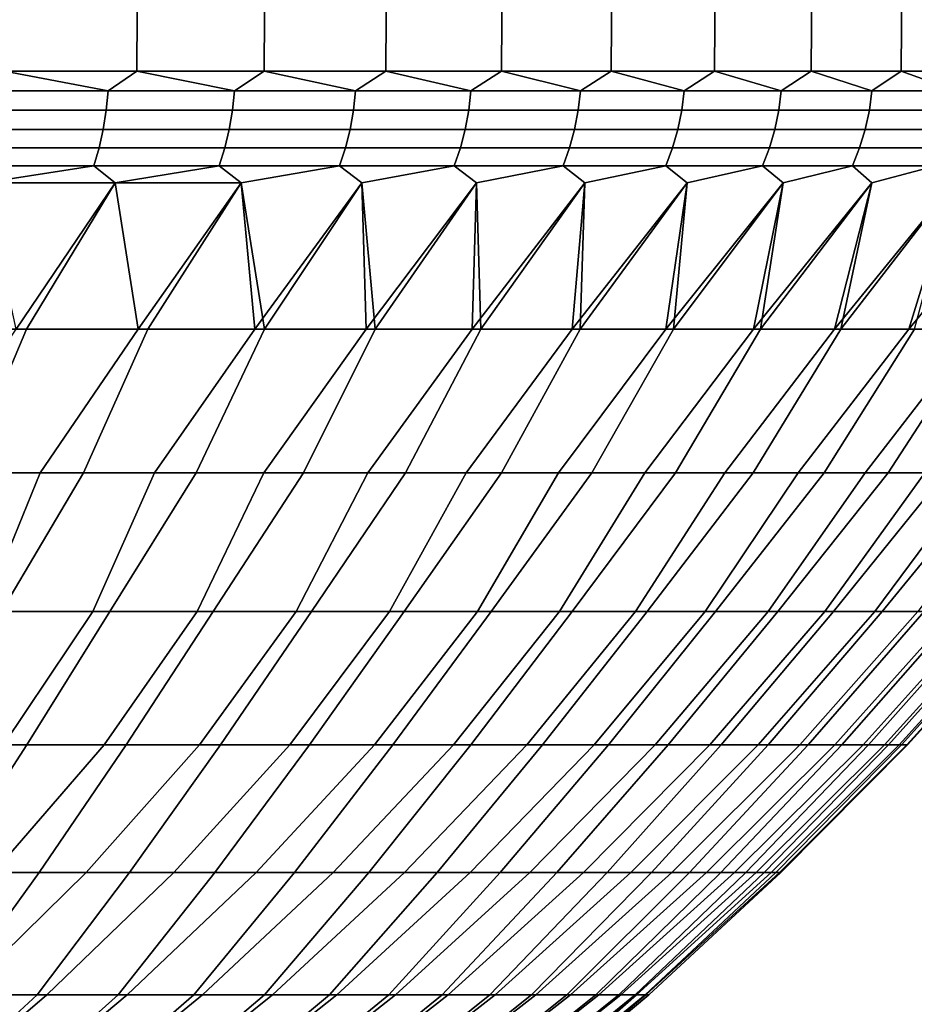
# Model space of a CAD drawing. Header units: metres. Extents: x -109 to 109, y -100 to 58.
# Tile 233 of 256: x 14.94 to 21.44, y -83.19 to -76.03. Entities that reach past the tile are written whole.
import ezdxf

# ---------------------------------------------------------------- set-up
doc = ezdxf.new("R2010")
doc.units = ezdxf.units.M
doc.layers.add('solid_21_062_100_XXX', color=7, linetype='CONTINUOUS')

msp = doc.modelspace()

# ---------------------------------------------------------------- linework, layer by layer
at = {"layer": 'solid_21_062_100_XXX'}
for points in [[(14.89142, -63.901745, -15.581353), (15.858703, -63.901745, -14.82648), (15.789477, -76.406158, -14.742124), (14.826423, -76.406158, -15.493698)], [(15.858703, -63.901745, 23.821341), (14.89142, -63.901745, 24.576216), (14.826425, -76.406158, 24.488558), (15.789481, -76.406158, 23.736982)], [(15.858703, -63.901745, -14.82648), (16.787781, -63.901745, -14.025053), (16.714495, -76.406158, -13.9442), (15.789477, -76.406158, -14.742124)], [(16.787781, -63.901745, 23.019915), (15.858703, -63.901745, 23.821341), (15.789481, -76.406158, 23.736982), (16.714497, -76.406158, 22.939058)], [(16.787781, -63.901745, -14.025053), (17.676414, -63.901745, -13.179004), (17.599251, -76.406158, -13.101843), (16.714495, -76.406158, -13.9442)], [(17.676414, -63.901745, 22.173866), (16.787781, -63.901745, 23.019915), (16.714497, -76.406158, 22.939058), (17.599251, -76.406158, 22.096704)], [(17.676414, -63.901745, -13.179004), (18.522465, -63.901745, -12.290371), (18.441612, -76.406158, -12.217083), (17.599251, -76.406158, -13.101843)], [(18.522465, -63.901745, 21.285233), (17.676414, -63.901745, 22.173866), (17.599251, -76.406158, 22.096704), (18.441612, -76.406158, 21.211945)], [(18.522465, -63.901745, -12.290371), (19.323893, -63.901745, -11.361294), (19.239548, -76.406158, -11.292054), (18.441612, -76.406158, -12.217083)], [(19.323893, -63.901745, 20.356155), (18.522465, -63.901745, 21.285233), (18.441612, -76.406158, 21.211945), (19.23955, -76.406158, 20.286915)], [(19.323893, -63.901745, -11.361294), (20.078768, -63.901745, -10.394012), (19.991131, -76.406158, -10.328989), (19.239548, -76.406158, -11.292054)], [(20.078768, -63.901745, 19.388874), (19.323893, -63.901745, 20.356155), (19.23955, -76.406158, 20.286915), (19.991133, -76.406158, 19.323849)], [(20.078768, -63.901745, -10.394012), (20.785271, -63.901745, -9.390856), (20.694551, -76.406158, -9.330208), (19.991131, -76.406158, -10.328989)], [(20.785271, -63.901745, 18.385717), (20.078768, -63.901745, 19.388874), (19.991133, -76.406158, 19.323849), (20.694551, -76.406158, 18.325069)], [(20.785271, -63.901745, -9.390856), (21.4417, -63.901745, -8.354241), (21.348114, -76.406158, -8.298119), (20.694551, -76.406158, -9.330208)], [(21.4417, -63.901745, 17.349102), (20.785271, -63.901745, 18.385717), (20.694551, -76.406158, 18.325069), (21.348114, -76.406158, 17.29298)], [(21.4417, -63.901745, -8.354241), (22.046474, -63.901745, -7.286665), (21.950245, -76.406158, -7.235206), (21.348114, -76.406158, -8.298119)], [(22.046474, -63.901745, 16.281527), (21.4417, -63.901745, 17.349102), (21.348114, -76.406158, 17.29298), (21.950245, -76.406158, 16.230068)], [(14.624734, -76.548645, -15.631788), (14.826423, -76.406158, -15.493698), (15.580166, -76.548645, -14.901711)], [(15.580166, -76.548645, 23.896574), (14.826425, -76.406158, 24.488558), (14.624734, -76.548645, 24.62665)], [(15.580166, -76.548645, -14.901711), (14.826423, -76.406158, -15.493698), (15.789477, -76.406158, -14.742124)], [(15.580166, -76.548645, 23.896574), (15.789481, -76.406158, 23.736982), (14.826425, -76.406158, 24.488558)], [(15.580166, -76.548645, -14.901711), (15.789477, -76.406158, -14.742124), (16.49921, -76.548645, -14.126327)], [(16.49921, -76.548645, 23.121189), (15.789481, -76.406158, 23.736982), (15.580166, -76.548645, 23.896574)], [(16.49921, -76.548645, -14.126327), (15.789477, -76.406158, -14.742124), (16.714495, -76.406158, -13.9442)], [(16.49921, -76.548645, 23.121189), (16.714497, -76.406158, 22.939058), (15.789481, -76.406158, 23.736982)], [(16.49921, -76.548645, -14.126327), (16.714495, -76.406158, -13.9442), (17.379719, -76.548645, -13.307446)], [(17.379719, -76.548645, 22.302307), (16.714497, -76.406158, 22.939058), (16.49921, -76.548645, 23.121189)], [(17.379719, -76.548645, -13.307446), (16.714495, -76.406158, -13.9442), (17.599251, -76.406158, -13.101843)], [(17.379719, -76.548645, 22.302307), (17.599251, -76.406158, 22.096704), (16.714497, -76.406158, 22.939058)], [(17.379719, -76.548645, -13.307446), (17.599251, -76.406158, -13.101843), (18.219637, -76.548645, -12.446981)], [(18.219637, -76.548645, 21.441843), (17.599251, -76.406158, 22.096704), (17.379719, -76.548645, 22.302307)], [(18.219637, -76.548645, -12.446981), (17.599251, -76.406158, -13.101843), (18.441612, -76.406158, -12.217083)], [(18.219637, -76.548645, 21.441843), (18.441612, -76.406158, 21.211945), (17.599251, -76.406158, 22.096704)], [(18.219637, -76.548645, -12.446981), (18.441612, -76.406158, -12.217083), (19.017002, -76.548645, -11.546942)], [(19.017002, -76.548645, 20.541803), (18.441612, -76.406158, 21.211945), (18.219637, -76.548645, 21.441843)], [(19.017002, -76.548645, -11.546942), (18.441612, -76.406158, -12.217083), (19.239548, -76.406158, -11.292054)], [(19.017002, -76.548645, 20.541803), (19.23955, -76.406158, 20.286915), (18.441612, -76.406158, 21.211945)], [(19.017002, -76.548645, -11.546942), (19.239548, -76.406158, -11.292054), (19.769953, -76.548645, -10.609429)], [(19.769953, -76.548645, 19.604292), (19.23955, -76.406158, 20.286915), (19.017002, -76.548645, 20.541803)], [(19.769953, -76.548645, -10.609429), (19.239548, -76.406158, -11.292054), (19.991131, -76.406158, -10.328989)], [(19.769953, -76.548645, 19.604292), (19.991133, -76.406158, 19.323849), (19.23955, -76.406158, 20.286915)], [(19.769953, -76.548645, -10.609429), (19.991131, -76.406158, -10.328989), (20.47673, -76.548645, -9.636635)], [(20.47673, -76.548645, 18.631496), (19.991133, -76.406158, 19.323849), (19.769953, -76.548645, 19.604292)], [(20.47673, -76.548645, -9.636635), (19.991131, -76.406158, -10.328989), (20.694551, -76.406158, -9.330208)], [(20.47673, -76.548645, 18.631496), (20.694551, -76.406158, 18.325069), (19.991133, -76.406158, 19.323849)], [(20.47673, -76.548645, -9.636635), (20.694551, -76.406158, -9.330208), (21.135681, -76.548645, -8.63083)], [(21.135681, -76.548645, 17.625692), (20.694551, -76.406158, 18.325069), (20.47673, -76.548645, 18.631496)], [(21.135681, -76.548645, -8.63083), (20.694551, -76.406158, -9.330208), (21.348114, -76.406158, -8.298119)], [(21.135681, -76.548645, 17.625692), (21.348114, -76.406158, 17.29298), (20.694551, -76.406158, 18.325069)], [(21.135681, -76.548645, -8.63083), (21.348114, -76.406158, -8.298119), (21.745272, -76.548645, -7.594363)], [(21.745272, -76.548645, 16.589224), (21.348114, -76.406158, 17.29298), (21.135681, -76.548645, 17.625692)], [(21.745272, -76.548645, -7.594363), (21.348114, -76.406158, -8.298119), (21.950245, -76.406158, -7.235206)], [(21.745272, -76.548645, 16.589224), (21.950245, -76.406158, 16.230068), (21.348114, -76.406158, 17.29298)], [(15.580166, -76.548645, 23.896574), (14.624734, -76.548645, 24.62665), (14.611992, -76.690422, 24.609112), (15.566591, -76.690422, 23.879671)], [(14.624734, -76.548645, -15.631788), (15.580166, -76.548645, -14.901711), (15.566591, -76.690422, -14.884809), (14.611992, -76.690422, -15.61425)], [(16.49921, -76.548645, 23.121189), (15.580166, -76.548645, 23.896574), (15.566591, -76.690422, 23.879671), (16.484835, -76.690422, 23.104963)], [(15.580166, -76.548645, -14.901711), (16.49921, -76.548645, -14.126327), (16.484835, -76.690422, -14.110101), (15.566591, -76.690422, -14.884809)], [(17.379719, -76.548645, 22.302307), (16.49921, -76.548645, 23.121189), (16.484835, -76.690422, 23.104963), (17.364576, -76.690422, 22.286795)], [(16.49921, -76.548645, -14.126327), (17.379719, -76.548645, -13.307446), (17.364576, -76.690422, -13.291933), (16.484835, -76.690422, -14.110101)], [(18.219637, -76.548645, 21.441843), (17.379719, -76.548645, 22.302307), (17.364576, -76.690422, 22.286795), (18.203764, -76.690422, 21.42708)], [(17.379719, -76.548645, -13.307446), (18.219637, -76.548645, -12.446981), (18.203764, -76.690422, -12.432218), (17.364576, -76.690422, -13.291933)], [(19.017002, -76.548645, 20.541803), (18.219637, -76.548645, 21.441843), (18.203764, -76.690422, 21.42708), (19.000433, -76.690422, 20.527824)], [(18.219637, -76.548645, -12.446981), (19.017002, -76.548645, -11.546942), (19.000433, -76.690422, -11.532963), (18.203764, -76.690422, -12.432218)], [(19.769953, -76.548645, 19.604292), (19.017002, -76.548645, 20.541803), (19.000433, -76.690422, 20.527824), (19.752728, -76.690422, 19.591129)], [(19.017002, -76.548645, -11.546942), (19.769953, -76.548645, -10.609429), (19.752728, -76.690422, -10.596268), (19.000433, -76.690422, -11.532963)], [(20.47673, -76.548645, 18.631496), (19.769953, -76.548645, 19.604292), (19.752728, -76.690422, 19.591129), (20.458889, -76.690422, 18.619183)], [(19.769953, -76.548645, -10.609429), (20.47673, -76.548645, -9.636635), (20.458889, -76.690422, -9.624321), (19.752728, -76.690422, -10.596268)], [(21.135681, -76.548645, 17.625692), (20.47673, -76.548645, 18.631496), (20.458889, -76.690422, 18.619183), (21.117268, -76.690422, 17.614254)], [(20.47673, -76.548645, -9.636635), (21.135681, -76.548645, -8.63083), (21.117268, -76.690422, -8.619391), (20.458889, -76.690422, -9.624321)], [(21.745272, -76.548645, 16.589224), (21.135681, -76.548645, 17.625692), (21.117268, -76.690422, 17.614254), (21.726326, -76.690422, 16.57869)], [(21.135681, -76.548645, -8.63083), (21.745272, -76.548645, -7.594363), (21.726326, -76.690422, -7.583827), (21.117268, -76.690422, -8.619391)], [(15.566591, -76.690422, 23.879671), (14.611992, -76.690422, 24.609112), (14.591349, -76.829475, 24.5807), (15.5446, -76.829475, 23.852289)], [(14.611992, -76.690422, -15.61425), (15.566591, -76.690422, -14.884809), (15.5446, -76.829475, -14.857428), (14.591349, -76.829475, -15.585838)], [(16.484835, -76.690422, 23.104963), (15.566591, -76.690422, 23.879671), (15.5446, -76.829475, 23.852289), (16.461546, -76.829475, 23.078676)], [(15.566591, -76.690422, -14.884809), (16.484835, -76.690422, -14.110101), (16.461546, -76.829475, -14.083814), (15.5446, -76.829475, -14.857428)], [(17.364576, -76.690422, 22.286795), (16.484835, -76.690422, 23.104963), (16.461546, -76.829475, 23.078676), (17.340046, -76.829475, 22.261663)], [(16.484835, -76.690422, -14.110101), (17.364576, -76.690422, -13.291933), (17.340046, -76.829475, -13.266802), (16.461546, -76.829475, -14.083814)], [(18.203764, -76.690422, 21.42708), (17.364576, -76.690422, 22.286795), (17.340046, -76.829475, 22.261663), (18.178047, -76.829475, 21.403162)], [(17.364576, -76.690422, -13.291933), (18.203764, -76.690422, -12.432218), (18.178047, -76.829475, -12.408301), (17.340046, -76.829475, -13.266802)], [(19.000433, -76.690422, 20.527824), (18.203764, -76.690422, 21.42708), (18.178047, -76.829475, 21.403162), (18.973591, -76.829475, 20.505178)], [(18.203764, -76.690422, -12.432218), (19.000433, -76.690422, -11.532963), (18.973591, -76.829475, -11.510316), (18.178047, -76.829475, -12.408301)], [(19.752728, -76.690422, 19.591129), (19.000433, -76.690422, 20.527824), (18.973591, -76.829475, 20.505178), (19.724823, -76.829475, 19.569807)], [(19.000433, -76.690422, -11.532963), (19.752728, -76.690422, -10.596268), (19.724823, -76.829475, -10.574944), (18.973591, -76.829475, -11.510316)], [(20.458889, -76.690422, 18.619183), (19.752728, -76.690422, 19.591129), (19.724823, -76.829475, 19.569807), (20.429987, -76.829475, 18.599232)], [(19.752728, -76.690422, -10.596268), (20.458889, -76.690422, -9.624321), (20.429987, -76.829475, -9.60437), (19.724823, -76.829475, -10.574944)], [(21.117268, -76.690422, 17.614254), (20.458889, -76.690422, 18.619183), (20.429987, -76.829475, 18.599232), (21.087435, -76.829475, 17.595722)], [(20.458889, -76.690422, -9.624321), (21.117268, -76.690422, -8.619391), (21.087435, -76.829475, -8.600862), (20.429987, -76.829475, -9.60437)], [(21.726326, -76.690422, 16.57869), (21.117268, -76.690422, 17.614254), (21.087435, -76.829475, 17.595722), (21.695631, -76.829475, 16.561623)], [(21.117268, -76.690422, -8.619391), (21.726326, -76.690422, -7.583827), (21.695631, -76.829475, -7.56676), (21.087435, -76.829475, -8.600862)], [(15.5446, -76.829475, 23.852289), (14.591349, -76.829475, 24.5807), (14.562994, -76.964546, 24.541674), (15.514393, -76.964546, 23.814678)], [(14.591349, -76.829475, -15.585838), (15.5446, -76.829475, -14.857428), (15.514393, -76.964546, -14.819817), (14.562994, -76.964546, -15.546811)], [(16.461546, -76.829475, 23.078676), (15.5446, -76.829475, 23.852289), (15.514393, -76.964546, 23.814678), (16.429558, -76.964546, 23.042568)], [(15.5446, -76.829475, -14.857428), (16.461546, -76.829475, -14.083814), (16.429558, -76.964546, -14.047706), (15.514393, -76.964546, -14.819817)], [(17.340046, -76.829475, 22.261663), (16.461546, -76.829475, 23.078676), (16.429558, -76.964546, 23.042568), (17.306349, -76.964546, 22.227144)], [(16.461546, -76.829475, -14.083814), (17.340046, -76.829475, -13.266802), (17.306349, -76.964546, -13.232282), (16.429558, -76.964546, -14.047706)], [(18.178047, -76.829475, 21.403162), (17.340046, -76.829475, 22.261663), (17.306349, -76.964546, 22.227144), (18.142721, -76.964546, 21.370312)], [(17.340046, -76.829475, -13.266802), (18.178047, -76.829475, -12.408301), (18.142721, -76.964546, -12.375449), (17.306349, -76.964546, -13.232282)], [(18.973591, -76.829475, 20.505178), (18.178047, -76.829475, 21.403162), (18.142721, -76.964546, 21.370312), (18.936722, -76.964546, 20.474072)], [(18.178047, -76.829475, -12.408301), (18.973591, -76.829475, -11.510316), (18.936722, -76.964546, -11.479209), (18.142721, -76.964546, -12.375449)], [(19.724823, -76.829475, 19.569807), (18.973591, -76.829475, 20.505178), (18.936722, -76.964546, 20.474072), (19.686493, -76.964546, 19.540518)], [(18.973591, -76.829475, -11.510316), (19.724823, -76.829475, -10.574944), (19.686493, -76.964546, -10.545655), (18.936722, -76.964546, -11.479209)], [(20.429987, -76.829475, 18.599232), (19.724823, -76.829475, 19.569807), (19.686493, -76.964546, 19.540518), (20.390285, -76.964546, 18.571829)], [(19.724823, -76.829475, -10.574944), (20.429987, -76.829475, -9.60437), (20.390285, -76.964546, -9.576967), (19.686493, -76.964546, -10.545655)], [(21.087435, -76.829475, 17.595722), (20.429987, -76.829475, 18.599232), (20.390285, -76.964546, 18.571829), (21.046455, -76.964546, 17.570271)], [(20.429987, -76.829475, -9.60437), (21.087435, -76.829475, -8.600862), (21.046455, -76.964546, -8.575408), (20.390285, -76.964546, -9.576967)], [(21.695631, -76.829475, 16.561623), (21.087435, -76.829475, 17.595722), (21.046455, -76.964546, 17.570271), (21.653471, -76.964546, 16.538177)], [(21.087435, -76.829475, -8.600862), (21.695631, -76.829475, -7.56676), (21.653471, -76.964546, -7.543316), (21.046455, -76.964546, -8.575408)], [(15.514393, -76.964546, 23.814678), (14.562994, -76.964546, 24.541674), (14.527186, -77.094391, 24.492388), (15.476246, -77.094391, 23.767181)], [(14.562994, -76.964546, -15.546811), (15.514393, -76.964546, -14.819817), (15.476246, -77.094391, -14.772319), (14.527186, -77.094391, -15.497526)], [(16.429558, -76.964546, 23.042568), (15.514393, -76.964546, 23.814678), (15.476246, -77.094391, 23.767181), (16.38916, -77.094391, 22.996969)], [(15.514393, -76.964546, -14.819817), (16.429558, -76.964546, -14.047706), (16.38916, -77.094391, -14.002107), (15.476246, -77.094391, -14.772319)], [(17.306349, -76.964546, 22.227144), (16.429558, -76.964546, 23.042568), (16.38916, -77.094391, 22.996969), (17.263796, -77.094391, 22.18355)], [(16.429558, -76.964546, -14.047706), (17.306349, -76.964546, -13.232282), (17.263796, -77.094391, -13.188688), (16.38916, -77.094391, -14.002107)], [(18.142721, -76.964546, 21.370312), (17.306349, -76.964546, 22.227144), (17.263796, -77.094391, 22.18355), (18.098112, -77.094391, 21.328823)], [(17.306349, -76.964546, -13.232282), (18.142721, -76.964546, -12.375449), (18.098112, -77.094391, -12.333962), (17.263796, -77.094391, -13.188688)], [(18.936722, -76.964546, 20.474072), (18.142721, -76.964546, 21.370312), (18.098112, -77.094391, 21.328823), (18.89016, -77.094391, 20.434788)], [(18.142721, -76.964546, -12.375449), (18.936722, -76.964546, -11.479209), (18.89016, -77.094391, -11.439926), (18.098112, -77.094391, -12.333962)], [(19.686493, -76.964546, 19.540518), (18.936722, -76.964546, 20.474072), (18.89016, -77.094391, 20.434788), (19.638088, -77.094391, 19.503529)], [(18.936722, -76.964546, -11.479209), (19.686493, -76.964546, -10.545655), (19.638088, -77.094391, -10.508667), (18.89016, -77.094391, -11.439926)], [(20.390285, -76.964546, 18.571829), (19.686493, -76.964546, 19.540518), (19.638088, -77.094391, 19.503529), (20.340151, -77.094391, 18.537224)], [(19.686493, -76.964546, -10.545655), (20.390285, -76.964546, -9.576967), (20.340151, -77.094391, -9.542361), (19.638088, -77.094391, -10.508667)], [(21.046455, -76.964546, 17.570271), (20.390285, -76.964546, 18.571829), (20.340151, -77.094391, 18.537224), (20.994707, -77.094391, 17.538126)], [(20.390285, -76.964546, -9.576967), (21.046455, -76.964546, -8.575408), (20.994707, -77.094391, -8.543264), (20.340151, -77.094391, -9.542361)], [(21.653471, -76.964546, 16.538177), (21.046455, -76.964546, 17.570271), (20.994707, -77.094391, 17.538126), (21.600231, -77.094391, 16.508572)], [(21.046455, -76.964546, -8.575408), (21.653471, -76.964546, -7.543316), (21.600231, -77.094391, -7.51371), (20.994707, -77.094391, -8.543264)], [(15.476246, -77.094391, 23.767181), (14.527186, -77.094391, 24.492388), (14.679316, -77.217697, 24.290205)], [(14.527186, -77.094391, -15.497526), (15.476246, -77.094391, -14.772319), (14.679313, -77.217697, -15.295345)], [(15.476246, -77.094391, -14.772319), (15.632812, -77.217697, -14.551228), (14.911538, -78.282303, -14.189942), (14.679313, -77.217697, -15.295345)], [(15.476246, -77.094391, 23.767181), (14.679316, -77.217697, 24.290205), (15.632817, -77.217697, 23.546085)], [(16.38916, -77.094391, 22.996969), (15.476246, -77.094391, 23.767181), (15.632817, -77.217697, 23.546085)], [(15.476246, -77.094391, -14.772319), (16.38916, -77.094391, -14.002107), (15.632812, -77.217697, -14.551228)], [(16.38916, -77.094391, -14.002107), (16.548651, -77.217697, -13.761221), (15.798087, -78.282303, -13.446713), (15.632812, -77.217697, -14.551228)], [(16.38916, -77.094391, 22.996969), (15.632817, -77.217697, 23.546085), (16.548655, -77.217697, 22.756081)], [(17.263796, -77.094391, 22.18355), (16.38916, -77.094391, 22.996969), (16.548655, -77.217697, 22.756081)], [(16.38916, -77.094391, -14.002107), (17.263796, -77.094391, -13.188688), (16.548651, -77.217697, -13.761221)], [(17.263796, -77.094391, -13.188688), (17.424629, -77.217697, -12.927222), (16.647646, -78.282303, -12.661468), (16.548651, -77.217697, -13.761221)], [(17.263796, -77.094391, 22.18355), (16.548655, -77.217697, 22.756081), (16.716677, -78.282303, 21.589085), (17.424629, -77.217697, 21.922085)], [(18.098112, -77.094391, 21.328823), (17.263796, -77.094391, 22.18355), (17.424629, -77.217697, 21.922085)], [(17.263796, -77.094391, -13.188688), (18.098112, -77.094391, -12.333962), (17.424629, -77.217697, -12.927222)], [(18.098112, -77.094391, 21.328823), (17.424629, -77.217697, 21.922085), (17.523918, -78.282303, 20.760399), (18.258635, -77.217697, 21.046103)], [(18.098112, -77.094391, -12.333962), (18.258635, -77.217697, -12.05124), (17.458221, -78.282303, -11.836042), (17.424629, -77.217697, -12.927222)], [(18.89016, -77.094391, 20.434788), (18.098112, -77.094391, 21.328823), (18.258635, -77.217697, 21.046103)], [(18.098112, -77.094391, -12.333962), (18.89016, -77.094391, -11.439926), (18.258635, -77.217697, -12.05124)], [(18.89016, -77.094391, -11.439926), (19.048653, -77.217697, -11.135389), (18.227919, -78.282303, -10.972373), (18.258635, -77.217697, -12.05124)], [(18.89016, -77.094391, 20.434788), (18.258635, -77.217697, 21.046103), (18.290129, -78.282303, 19.893635), (19.048653, -77.217697, 20.130249)], [(19.638088, -77.094391, 19.503529), (18.89016, -77.094391, 20.434788), (19.048653, -77.217697, 20.130249)], [(18.89016, -77.094391, -11.439926), (19.638088, -77.094391, -10.508667), (19.048653, -77.217697, -11.135389)], [(19.638088, -77.094391, -10.508667), (19.792778, -77.217697, -10.181879), (18.954935, -78.282303, -10.07248), (19.048653, -77.217697, -11.135389)], [(19.638088, -77.094391, 19.503529), (19.048653, -77.217697, 20.130249), (19.013512, -78.282303, 18.990818), (19.79278, -77.217697, 19.176739)], [(20.340151, -77.094391, -9.542361), (20.489218, -77.217697, -9.193008), (19.637568, -78.282303, -9.138471), (19.792778, -77.217697, -10.181879)], [(20.340151, -77.094391, 18.537224), (19.638088, -77.094391, 19.503529), (19.79278, -77.217697, 19.176739)], [(19.638088, -77.094391, -10.508667), (20.340151, -77.094391, -9.542361), (19.792778, -77.217697, -10.181879)], [(20.340151, -77.094391, 18.537224), (19.79278, -77.217697, 19.176739), (19.692373, -78.282303, 18.054064), (20.48922, -77.217697, 18.18787)], [(20.994707, -77.094391, -8.543264), (21.136297, -77.217697, -8.17116), (20.274218, -78.282303, -8.172533), (20.489218, -77.217697, -9.193008)], [(20.994707, -77.094391, 17.538126), (20.48922, -77.217697, 18.18787), (20.325125, -78.282303, 17.085567), (21.136295, -77.217697, 17.166023)], [(20.994707, -77.094391, 17.538126), (20.340151, -77.094391, 18.537224), (20.48922, -77.217697, 18.18787)], [(20.340151, -77.094391, -9.542361), (20.994707, -77.094391, -8.543264), (20.489218, -77.217697, -9.193008)], [(21.600231, -77.094391, -7.51371), (21.732454, -77.217697, -7.118794), (20.863396, -78.282303, -7.176927), (21.136297, -77.217697, -8.17116)], [(21.600231, -77.094391, 16.508572), (21.136295, -77.217697, 17.166023), (20.910284, -78.282303, 16.087595), (21.732452, -77.217697, 16.113657)], [(21.600231, -77.094391, 16.508572), (20.994707, -77.094391, 17.538126), (21.136295, -77.217697, 17.166023)], [(20.994707, -77.094391, -8.543264), (21.600231, -77.094391, -7.51371), (21.136297, -77.217697, -8.17116)], [(22.155306, -77.094391, -6.456104), (22.276255, -77.217697, -6.038444), (21.403719, -78.282303, -6.153986), (21.732454, -77.217697, -7.118794)], [(14.068105, -78.282303, 23.827726), (14.986744, -78.282303, 23.124546), (15.632817, -77.217697, 23.546085), (14.679316, -77.217697, 24.290205)], [(15.798087, -78.282303, -13.446713), (14.911538, -78.282303, -14.189942), (15.632812, -77.217697, -14.551228)], [(14.986744, -78.282303, 23.124546), (15.870291, -78.282303, 22.377748), (16.548655, -77.217697, 22.756081), (15.632817, -77.217697, 23.546085)], [(16.647646, -78.282303, -12.661468), (15.798087, -78.282303, -13.446713), (16.548651, -77.217697, -13.761221)], [(15.870291, -78.282303, 22.377748), (16.716677, -78.282303, 21.589085), (16.548655, -77.217697, 22.756081)], [(17.458221, -78.282303, -11.836042), (16.647646, -78.282303, -12.661468), (17.424629, -77.217697, -12.927222)], [(16.716677, -78.282303, 21.589085), (17.523918, -78.282303, 20.760399), (17.424629, -77.217697, 21.922085)], [(18.227919, -78.282303, -10.972373), (17.458221, -78.282303, -11.836042), (18.258635, -77.217697, -12.05124)], [(17.523918, -78.282303, 20.760399), (18.290129, -78.282303, 19.893635), (18.258635, -77.217697, 21.046103)], [(18.954935, -78.282303, -10.07248), (18.227919, -78.282303, -10.972373), (19.048653, -77.217697, -11.135389)], [(18.290129, -78.282303, 19.893635), (19.013512, -78.282303, 18.990818), (19.048653, -77.217697, 20.130249)], [(19.637568, -78.282303, -9.138471), (18.954935, -78.282303, -10.07248), (19.792778, -77.217697, -10.181879)], [(19.013512, -78.282303, 18.990818), (19.692373, -78.282303, 18.054064), (19.79278, -77.217697, 19.176739)], [(20.274218, -78.282303, -8.172533), (19.637568, -78.282303, -9.138471), (20.489218, -77.217697, -9.193008)], [(19.692373, -78.282303, 18.054064), (20.325125, -78.282303, 17.085567), (20.48922, -77.217697, 18.18787)], [(20.863396, -78.282303, -7.176927), (20.274218, -78.282303, -8.172533), (21.136297, -77.217697, -8.17116)], [(20.325125, -78.282303, 17.085567), (20.910284, -78.282303, 16.087595), (21.136295, -77.217697, 17.166023)], [(21.403719, -78.282303, -6.153986), (20.863396, -78.282303, -7.176927), (21.732454, -77.217697, -7.118794)], [(20.910284, -78.282303, 16.087595), (21.44648, -78.282303, 15.062485), (21.732452, -77.217697, 16.113657)], [(21.893927, -78.282303, -5.106103), (21.403719, -78.282303, -6.153986), (22.276255, -77.217697, -6.038444)], [(14.545762, -79.327026, 22.46381), (14.986744, -78.282303, 23.124546), (14.068105, -78.282303, 23.827726), (13.655535, -79.327026, 23.149412)], [(14.21616, -79.327026, -13.730865), (14.911538, -78.282303, -14.189942), (15.798087, -78.282303, -13.446713), (15.085137, -79.327026, -13.018522)], [(15.401624, -79.327026, 21.73576), (15.870291, -78.282303, 22.377748), (14.986744, -78.282303, 23.124546), (14.545762, -79.327026, 22.46381)], [(15.085137, -79.327026, -13.018522), (15.798087, -78.282303, -13.446713), (16.647646, -78.282303, -12.661468), (15.918474, -79.327026, -12.264794)], [(16.221094, -79.327026, 20.96698), (16.716677, -78.282303, 21.589085), (15.870291, -78.282303, 22.377748), (15.401624, -79.327026, 21.73576)], [(15.918474, -79.327026, -12.264794), (16.647646, -78.282303, -12.661468), (17.458221, -78.282303, -11.836042), (16.714199, -79.327026, -11.471461)], [(17.002241, -79.327026, 20.159288), (17.523918, -78.282303, 20.760399), (16.716677, -78.282303, 21.589085), (16.221094, -79.327026, 20.96698)], [(16.714199, -79.327026, -11.471461), (17.458221, -78.282303, -11.836042), (18.227919, -78.282303, -10.972373), (17.470434, -79.327026, -10.6404)], [(17.743216, -79.327026, 19.314592), (18.290129, -78.282303, 19.893635), (17.523918, -78.282303, 20.760399), (17.002241, -79.327026, 20.159288)], [(17.470434, -79.327026, -10.6404), (18.227919, -78.282303, -10.972373), (18.954935, -78.282303, -10.07248), (18.185392, -79.327026, -9.773572)], [(18.442268, -79.327026, 18.434889), (19.013512, -78.282303, 18.990818), (18.290129, -78.282303, 19.893635), (17.743216, -79.327026, 19.314592)], [(18.185392, -79.327026, -9.773572), (18.954935, -78.282303, -10.07248), (19.637568, -78.282303, -9.138471), (18.857384, -79.327026, -8.873026)], [(19.097748, -79.327026, 17.522253), (19.692373, -78.282303, 18.054064), (19.013512, -78.282303, 18.990818), (18.442268, -79.327026, 18.434889)], [(18.857384, -79.327026, -8.873026), (19.637568, -78.282303, -9.138471), (20.274218, -78.282303, -8.172533), (19.484819, -79.327026, -7.940889)], [(19.708105, -79.327026, 16.578846), (20.325125, -78.282303, 17.085567), (19.692373, -78.282303, 18.054064), (19.097748, -79.327026, 17.522253)], [(19.484819, -79.327026, -7.940889), (20.274218, -78.282303, -8.172533), (20.863396, -78.282303, -7.176927), (20.066219, -79.327026, -6.979364)], [(20.271898, -79.327026, 15.606893), (20.910284, -78.282303, 16.087595), (20.325125, -78.282303, 17.085567), (19.708105, -79.327026, 16.578846)], [(20.066219, -79.327026, -6.979364), (20.863396, -78.282303, -7.176927), (21.403719, -78.282303, -6.153986), (20.600208, -79.327026, -5.990724)], [(20.787794, -79.327026, 14.608691), (21.44648, -78.282303, 15.062485), (20.910284, -78.282303, 16.087595), (20.271898, -79.327026, 15.606893)], [(20.600208, -79.327026, -5.990724), (21.403719, -78.282303, -6.153986), (21.893927, -78.282303, -5.106103), (21.085526, -79.327026, -4.977303)], [(21.254576, -79.327026, 13.586599), (21.932459, -78.282303, 14.012635), (21.44648, -78.282303, 15.062485), (20.787794, -79.327026, 14.608691)], [(21.085526, -79.327026, -4.977303), (21.893927, -78.282303, -5.106103), (22.332867, -78.282303, -4.035734), (21.521025, -79.327026, -3.941496)], [(21.671139, -79.327026, 12.543034), (22.367083, -78.282303, 12.940505), (21.932459, -78.282303, 14.012635), (21.254576, -79.327026, 13.586599)], [(14.673741, -80.335587, -12.267605), (13.844534, -80.335587, -12.958628), (14.21616, -79.327026, -13.730865), (15.085137, -79.327026, -13.018522)], [(13.980414, -80.335587, 21.844854), (14.804201, -80.335587, 21.147377), (15.401624, -79.327026, 21.73576), (14.545762, -79.327026, 22.46381)], [(15.468508, -80.335587, -11.53723), (14.673741, -80.335587, -12.267605), (15.085137, -79.327026, -13.018522), (15.918474, -79.327026, -12.264794)], [(14.804201, -80.335587, 21.147377), (15.59324, -80.335587, 20.41082), (16.221094, -79.327026, 20.96698), (15.401624, -79.327026, 21.73576)], [(16.226967, -80.335587, -10.76922), (15.468508, -80.335587, -11.53723), (15.918474, -79.327026, -12.264794), (16.714199, -79.327026, -11.471461)], [(15.59324, -80.335587, 20.41082), (16.345678, -80.335587, 19.636911), (17.002241, -79.327026, 20.159288), (16.221094, -79.327026, 20.96698)], [(16.947338, -80.335587, -9.965377), (16.226967, -80.335587, -10.76922), (16.714199, -79.327026, -11.471461), (17.470434, -79.327026, -10.6404)], [(16.345678, -80.335587, 19.636911), (17.059752, -80.335587, 18.827467), (17.743216, -79.327026, 19.314592), (17.002241, -79.327026, 20.159288)], [(17.627932, -80.335587, -9.127587), (16.947338, -80.335587, -9.965377), (17.470434, -79.327026, -10.6404), (18.185392, -79.327026, -9.773572)], [(17.059752, -80.335587, 18.827467), (17.733784, -80.335587, 17.984388), (18.442268, -79.327026, 18.434889), (17.743216, -79.327026, 19.314592)], [(18.267149, -80.335587, -8.257817), (17.627932, -80.335587, -9.127587), (18.185392, -79.327026, -9.773572), (18.857384, -79.327026, -8.873026)], [(17.733784, -80.335587, 17.984388), (18.36619, -80.335587, 17.109653), (19.097748, -79.327026, 17.522253), (18.442268, -79.327026, 18.434889)], [(18.863491, -80.335587, -7.358108), (18.267149, -80.335587, -8.257817), (18.857384, -79.327026, -8.873026), (19.484819, -79.327026, -7.940889)], [(18.36619, -80.335587, 17.109653), (18.955488, -80.335587, 16.205317), (19.708105, -79.327026, 16.578846), (19.097748, -79.327026, 17.522253)], [(19.415556, -80.335587, -6.430572), (18.863491, -80.335587, -7.358108), (19.484819, -79.327026, -7.940889), (20.066219, -79.327026, -6.979364)], [(18.955488, -80.335587, 16.205317), (19.500294, -80.335587, 15.273498), (20.271898, -79.327026, 15.606893), (19.708105, -79.327026, 16.578846)], [(19.92205, -80.335587, -5.477386), (19.415556, -80.335587, -6.430572), (20.066219, -79.327026, -6.979364), (20.600208, -79.327026, -5.990724)], [(19.500294, -80.335587, 15.273498), (19.999331, -80.335587, 14.316386), (20.787794, -79.327026, 14.608691), (20.271898, -79.327026, 15.606893)], [(20.381784, -80.335587, -4.500788), (19.92205, -80.335587, -5.477386), (20.600208, -79.327026, -5.990724), (21.085526, -79.327026, -4.977303)], [(19.999331, -80.335587, 14.316386), (20.451424, -80.335587, 13.336227), (21.254576, -79.327026, 13.586599), (20.787794, -79.327026, 14.608691)], [(20.793678, -80.335587, -3.503069), (20.381784, -80.335587, -4.500788), (21.085526, -79.327026, -4.977303), (21.521025, -79.327026, -3.941496)], [(20.451424, -80.335587, 13.336227), (20.855516, -80.335587, 12.335323), (21.671139, -79.327026, 12.543034), (21.254576, -79.327026, 13.586599)], [(21.156767, -80.335587, -2.486572), (20.793678, -80.335587, -3.503069), (21.521025, -79.327026, -3.941496), (21.905676, -79.327026, -2.88575)], [(20.855516, -80.335587, 12.335323), (21.210655, -80.335587, 11.316022), (22.036499, -79.327026, 11.480458), (21.671139, -79.327026, 12.543034)], [(21.470198, -80.335587, -1.453682), (21.156767, -80.335587, -2.486572), (21.905676, -79.327026, -2.88575), (22.238569, -79.327026, -1.81256)], [(21.210655, -80.335587, 11.316022), (21.51601, -80.335587, 10.280716), (22.349794, -79.327026, 10.401383), (22.036499, -79.327026, 11.480458)], [(14.054329, -81.305984, -11.639257), (14.673741, -80.335587, -12.267605), (15.468508, -80.335587, -11.53723), (14.820144, -81.305984, -10.938897)], [(14.988784, -81.305984, 19.770061), (15.59324, -80.335587, 20.41082), (14.804201, -80.335587, 21.147377), (14.230708, -81.305984, 20.47879)], [(14.820144, -81.305984, -10.938897), (15.468508, -80.335587, -11.53723), (16.226967, -80.335587, -10.76922), (15.551102, -81.305984, -10.202232)], [(15.711608, -81.305984, 19.025414), (16.345678, -80.335587, 19.636911), (15.59324, -80.335587, 20.41082), (14.988784, -81.305984, 19.770061)], [(15.551102, -81.305984, -10.202232), (16.226967, -80.335587, -10.76922), (16.947338, -80.335587, -9.965377), (16.245485, -81.305984, -9.430996)], [(16.39748, -81.305984, 18.246595), (17.059752, -80.335587, 18.827467), (16.345678, -80.335587, 19.636911), (15.711608, -81.305984, 19.025414)], [(16.245485, -81.305984, -9.430996), (16.947338, -80.335587, -9.965377), (17.627932, -80.335587, -9.127587), (16.901663, -81.305984, -8.627001)], [(17.044786, -81.305984, 17.435442), (17.733784, -80.335587, 17.984388), (17.059752, -80.335587, 18.827467), (16.39748, -81.305984, 18.246595)], [(16.901663, -81.305984, -8.627001), (17.627932, -80.335587, -9.127587), (18.267149, -80.335587, -8.257817), (17.518087, -81.305984, -7.792138)], [(17.652004, -81.305984, 16.593861), (18.36619, -80.335587, 17.109653), (17.733784, -80.335587, 17.984388), (17.044786, -81.305984, 17.435442)], [(17.518087, -81.305984, -7.792138), (18.267149, -80.335587, -8.257817), (18.863491, -80.335587, -7.358108), (18.093311, -81.305984, -6.928371)], [(18.217709, -81.305984, 15.723828), (18.955488, -80.335587, 16.205317), (18.36619, -80.335587, 17.109653), (17.652004, -81.305984, 16.593861)], [(18.093311, -81.305984, -6.928371), (18.863491, -80.335587, -7.358108), (19.415556, -80.335587, -6.430572), (18.625982, -81.305984, -6.037733)], [(18.740564, -81.305984, 14.827393), (19.500294, -80.335587, 15.273498), (18.955488, -80.335587, 16.205317), (18.217709, -81.305984, 15.723828)], [(18.625982, -81.305984, -6.037733), (19.415556, -80.335587, -6.430572), (19.92205, -80.335587, -5.477386), (19.114847, -81.305984, -5.122316)], [(19.219345, -81.305984, 13.906663), (19.999331, -80.335587, 14.316386), (19.500294, -80.335587, 15.273498), (18.740564, -81.305984, 14.827393)], [(19.114847, -81.305984, -5.122316), (19.92205, -80.335587, -5.477386), (20.381784, -80.335587, -4.500788), (19.558754, -81.305984, -4.184275)], [(19.652924, -81.305984, 12.963802), (20.451424, -80.335587, 13.336227), (19.999331, -80.335587, 14.316386), (19.219345, -81.305984, 13.906663)], [(19.558754, -81.305984, -4.184275), (20.381784, -80.335587, -4.500788), (20.793678, -80.335587, -3.503069), (19.956661, -81.305984, -3.225815)], [(20.040281, -81.305984, 12.00103), (20.855516, -80.335587, 12.335323), (20.451424, -80.335587, 13.336227), (19.652924, -81.305984, 12.963802)], [(19.956661, -81.305984, -3.225815), (20.793678, -80.335587, -3.503069), (21.156767, -80.335587, -2.486572), (20.307634, -81.305984, -2.249191)], [(20.380507, -81.305984, 11.020611), (21.210655, -80.335587, 11.316022), (20.855516, -80.335587, 12.335323), (20.040281, -81.305984, 12.00103)], [(20.307634, -81.305984, -2.249191), (21.156767, -80.335587, -2.486572), (21.470198, -80.335587, -1.453682), (20.610844, -81.305984, -1.256699)], [(20.672796, -81.305984, 10.024849), (21.51601, -80.335587, 10.280716), (21.210655, -80.335587, 11.316022), (20.380507, -81.305984, 11.020611)], [(20.610844, -81.305984, -1.256699), (21.470198, -80.335587, -1.453682), (21.733232, -80.335587, -0.406824), (20.86558, -81.305984, -0.250675)], [(20.916468, -81.305984, 9.016088), (21.770864, -80.335587, 9.231836), (21.51601, -80.335587, 10.280716), (20.672796, -81.305984, 10.024849)], [(20.86558, -81.305984, -0.250675), (21.733232, -80.335587, -0.406824), (21.945255, -80.335587, 0.651545), (21.071239, -81.305984, 0.766517)], [(21.110945, -81.305984, 7.996698), (21.974617, -80.335587, 8.171844), (21.770864, -80.335587, 9.231836), (20.916468, -81.305984, 9.016088)], [(21.071239, -81.305984, 0.766517), (21.945255, -80.335587, 0.651545), (22.10577, -80.335587, 1.718941), (21.227345, -81.305984, 1.792483)], [(21.255772, -81.305984, 6.969079), (22.126793, -80.335587, 7.103227), (21.974617, -80.335587, 8.171844), (21.110945, -81.305984, 7.996698)], [(21.227345, -81.305984, 1.792483), (22.10577, -80.335587, 1.718941), (22.214399, -80.335587, 2.792859), (21.333523, -81.305984, 2.824811)], [(21.350607, -81.305984, 5.935647), (22.227032, -80.335587, 6.028494), (22.126793, -80.335587, 7.103227), (21.255772, -81.305984, 6.969079)], [(21.333523, -81.305984, 2.824811), (22.214399, -80.335587, 2.792859), (22.270887, -80.335587, 3.870777), (21.389528, -81.305984, 3.861073)], [(21.395227, -81.305984, 4.898832), (22.275101, -80.335587, 4.950167), (22.227032, -80.335587, 6.028494), (21.350607, -81.305984, 5.935647)], [(21.389528, -81.305984, 3.861073), (22.270887, -80.335587, 3.870777), (22.275101, -80.335587, 4.950167), (21.395227, -81.305984, 4.898832)], [(14.387997, -82.236313, 19.066385), (14.988784, -81.305984, 19.770061), (14.230708, -81.305984, 20.47879), (13.661758, -82.236313, 19.749487)], [(14.038699, -82.236313, -10.408401), (14.820144, -81.305984, -10.938897), (15.551102, -81.305984, -10.202232), (14.747636, -82.236313, -9.70736)], [(15.080121, -82.236313, 18.348742), (15.711608, -81.305984, 19.025414), (14.988784, -81.305984, 19.770061), (14.387997, -82.236313, 19.066385)], [(14.747636, -82.236313, -9.70736), (15.551102, -81.305984, -10.202232), (16.245485, -81.305984, -9.430996), (15.421608, -82.236313, -8.972642)], [(15.736492, -82.236313, 17.598257), (16.39748, -81.305984, 18.246595), (15.711608, -81.305984, 19.025414), (15.080121, -82.236313, 18.348742)], [(15.421608, -82.236313, -8.972642), (16.245485, -81.305984, -9.430996), (16.901663, -81.305984, -8.627001), (16.059017, -82.236313, -8.205987)], [(16.355555, -82.236313, 16.816713), (17.044786, -81.305984, 17.435442), (16.39748, -81.305984, 18.246595), (15.736492, -82.236313, 17.598257)], [(16.059017, -82.236313, -8.205987), (16.901663, -81.305984, -8.627001), (17.518087, -81.305984, -7.792138), (16.658352, -82.236313, -7.409214)], [(16.935839, -82.236313, 16.00596), (17.652004, -81.305984, 16.593861), (17.044786, -81.305984, 17.435442), (16.355555, -82.236313, 16.816713)], [(16.658352, -82.236313, -7.409214), (17.518087, -81.305984, -7.792138), (18.093311, -81.305984, -6.928371), (17.218189, -82.236313, -6.584211)], [(17.475969, -82.236313, 15.167922), (18.217709, -81.305984, 15.723828), (17.652004, -81.305984, 16.593861), (16.935839, -82.236313, 16.00596)], [(17.218189, -82.236313, -6.584211), (18.093311, -81.305984, -6.928371), (18.625982, -81.305984, -6.037733), (17.737206, -82.236313, -5.732934)], [(17.974665, -82.236313, 14.304585), (18.740564, -81.305984, 14.827393), (18.217709, -81.305984, 15.723828), (17.475969, -82.236313, 15.167922)], [(17.737206, -82.236313, -5.732934), (18.625982, -81.305984, -6.037733), (19.114847, -81.305984, -5.122316), (18.214169, -82.236313, -4.857403)], [(18.430746, -82.236313, 13.417996), (19.219345, -81.305984, 13.906663), (18.740564, -81.305984, 14.827393), (17.974665, -82.236313, 14.304585)], [(18.214169, -82.236313, -4.857403), (19.114847, -81.305984, -5.122316), (19.558754, -81.305984, -4.184275), (18.647947, -82.236313, -3.959692)], [(18.843128, -82.236313, 12.510257), (19.652924, -81.305984, 12.963802), (19.219345, -81.305984, 13.906663), (18.430746, -82.236313, 13.417996)], [(18.647947, -82.236313, -3.959692), (19.558754, -81.305984, -4.184275), (19.956661, -81.305984, -3.225815), (19.037514, -82.236313, -3.041929)], [(19.210835, -82.236313, 11.583521), (20.040281, -81.305984, 12.00103), (19.652924, -81.305984, 12.963802), (18.843128, -82.236313, 12.510257)], [(19.037514, -82.236313, -3.041929), (19.956661, -81.305984, -3.225815), (20.307634, -81.305984, -2.249191), (19.381943, -82.236313, -2.106292)], [(19.532995, -82.236313, 10.639983), (20.380507, -81.305984, 11.020611), (20.040281, -81.305984, 12.00103), (19.210835, -82.236313, 11.583521)], [(19.381943, -82.236313, -2.106292), (20.307634, -81.305984, -2.249191), (20.610844, -81.305984, -1.256699), (19.68042, -82.236313, -1.154997)], [(19.808844, -82.236313, 9.681883), (20.672796, -81.305984, 10.024849), (20.380507, -81.305984, 11.020611), (19.532995, -82.236313, 10.639983)], [(19.68042, -82.236313, -1.154997), (20.610844, -81.305984, -1.256699), (20.86558, -81.305984, -0.250675), (19.932236, -82.236313, -0.190302)], [(20.037729, -82.236313, 8.711491), (20.916468, -81.305984, 9.016088), (20.672796, -81.305984, 10.024849), (19.808844, -82.236313, 9.681883)], [(19.932236, -82.236313, -0.190302), (20.86558, -81.305984, -0.250675), (21.071239, -81.305984, 0.766517), (20.136795, -82.236313, 0.785508)], [(20.219105, -82.236313, 7.731107), (21.110945, -81.305984, 7.996698), (20.916468, -81.305984, 9.016088), (20.037729, -82.236313, 8.711491)], [(20.136795, -82.236313, 0.785508), (21.071239, -81.305984, 0.766517), (21.227345, -81.305984, 1.792483), (20.29361, -82.236313, 1.770119)], [(20.352543, -82.236313, 6.743057), (21.255772, -81.305984, 6.969079), (21.110945, -81.305984, 7.996698), (20.219105, -82.236313, 7.731107)], [(20.29361, -82.236313, 1.770119), (21.227345, -81.305984, 1.792483), (21.333523, -81.305984, 2.824811), (20.402313, -82.236313, 2.761195)], [(20.437729, -82.236313, 5.749682), (21.350607, -81.305984, 5.935647), (21.255772, -81.305984, 6.969079), (20.352543, -82.236313, 6.743057)], [(20.402313, -82.236313, 2.761195), (21.333523, -81.305984, 2.824811), (21.389528, -81.305984, 3.861073), (20.462643, -82.236313, 3.756389)], [(20.474457, -82.236313, 4.753339), (21.395227, -81.305984, 4.898832), (21.350607, -81.305984, 5.935647), (20.437729, -82.236313, 5.749682)], [(20.462643, -82.236313, 3.756389), (21.389528, -81.305984, 3.861073), (21.395227, -81.305984, 4.898832), (20.474457, -82.236313, 4.753339)], [(14.437683, -83.124741, 17.623711), (15.080121, -82.236313, 18.348742), (14.387997, -82.236313, 19.066385), (13.777473, -83.124741, 18.315069)], [(13.857687, -83.124741, -9.23976), (14.747636, -82.236313, -9.70736), (15.421608, -82.236313, -8.972642), (14.513861, -83.124741, -8.54457)], [(15.06324, -83.124741, 16.900846), (15.736492, -82.236313, 17.598257), (15.080121, -82.236313, 18.348742), (14.437683, -83.124741, 17.623711)], [(14.513861, -83.124741, -8.54457), (15.421608, -82.236313, -8.972642), (16.059017, -82.236313, -8.205987), (15.135199, -83.124741, -7.818076)], [(15.652643, -83.124741, 16.148212), (16.355555, -82.236313, 16.816713), (15.736492, -82.236313, 17.598257), (15.06324, -83.124741, 16.900846)], [(15.135199, -83.124741, -7.818076), (16.059017, -82.236313, -8.205987), (16.658352, -82.236313, -7.409214), (15.720209, -83.124741, -7.062022)], [(16.204477, -83.124741, 15.367613), (16.935839, -82.236313, 16.00596), (16.355555, -82.236313, 16.816713), (15.652643, -83.124741, 16.148212)], [(15.720209, -83.124741, -7.062022), (16.658352, -82.236313, -7.409214), (17.218189, -82.236313, -6.584211), (16.267488, -83.124741, -6.278224)], [(16.717417, -83.124741, 14.560925), (17.475969, -82.236313, 15.167922), (16.935839, -82.236313, 16.00596), (16.204477, -83.124741, 15.367613)], [(16.267488, -83.124741, -6.278224), (17.218189, -82.236313, -6.584211), (17.737206, -82.236313, -5.732934), (16.775724, -83.124741, -5.468563)], [(17.190233, -83.124741, 13.730082), (17.974665, -82.236313, 14.304585), (17.475969, -82.236313, 15.167922), (16.717417, -83.124741, 14.560925)], [(16.775724, -83.124741, -5.468563), (17.737206, -82.236313, -5.732934), (18.214169, -82.236313, -4.857403), (17.243694, -83.124741, -4.634981)], [(17.621788, -83.124741, 12.877079), (18.430746, -82.236313, 13.417996), (17.974665, -82.236313, 14.304585), (17.190233, -83.124741, 13.730082)], [(17.243694, -83.124741, -4.634981), (18.214169, -82.236313, -4.857403), (18.647947, -82.236313, -3.959692), (17.670277, -83.124741, -3.77948)], [(18.011049, -83.124741, 12.003963), (18.843128, -82.236313, 12.510257), (18.430746, -82.236313, 13.417996), (17.621788, -83.124741, 12.877079)], [(17.670277, -83.124741, -3.77948), (18.647947, -82.236313, -3.959692), (19.037514, -82.236313, -3.041929), (18.054447, -83.124741, -2.904113)], [(18.35708, -83.124741, 11.112831), (19.210835, -82.236313, 11.583521), (18.843128, -82.236313, 12.510257), (18.011049, -83.124741, 12.003963)], [(18.054447, -83.124741, -2.904113), (19.037514, -82.236313, -3.041929), (19.381943, -82.236313, -2.106292), (18.395285, -83.124741, -2.010982)], [(18.659052, -83.124741, 10.205821), (19.532995, -82.236313, 10.639983), (19.210835, -82.236313, 11.583521), (18.35708, -83.124741, 11.112831)], [(18.395285, -83.124741, -2.010982), (19.381943, -82.236313, -2.106292), (19.68042, -82.236313, -1.154997), (18.691971, -83.124741, -1.102229)], [(18.916239, -83.124741, 9.28511), (19.808844, -82.236313, 9.681883), (19.532995, -82.236313, 10.639983), (18.659052, -83.124741, 10.205821)], [(18.691971, -83.124741, -1.102229), (19.68042, -82.236313, -1.154997), (19.932236, -82.236313, -0.190302), (18.943792, -83.124741, -0.180035)], [(19.128023, -83.124741, 8.352907), (20.037729, -82.236313, 8.711491), (19.808844, -82.236313, 9.681883), (18.916239, -83.124741, 9.28511)], [(18.943792, -83.124741, -0.180035), (19.932236, -82.236313, -0.190302), (20.136795, -82.236313, 0.785508), (19.150145, -83.124741, 0.753385)], [(19.293896, -83.124741, 7.41145), (20.219105, -82.236313, 7.731107), (20.037729, -82.236313, 8.711491), (19.128023, -83.124741, 8.352907)], [(19.150145, -83.124741, 0.753385), (20.136795, -82.236313, 0.785508), (20.29361, -82.236313, 1.770119), (19.310535, -83.124741, 1.695791)], [(19.413462, -83.124741, 6.463), (20.352543, -82.236313, 6.743057), (20.219105, -82.236313, 7.731107), (19.293896, -83.124741, 7.41145)], [(19.310535, -83.124741, 1.695791), (20.29361, -82.236313, 1.770119), (20.402313, -82.236313, 2.761195), (19.424576, -83.124741, 2.644922)], [(19.486431, -83.124741, 5.509831), (20.437729, -82.236313, 5.749682), (20.352543, -82.236313, 6.743057), (19.413462, -83.124741, 6.463)], [(19.424576, -83.124741, 2.644922), (20.402313, -82.236313, 2.761195), (20.462643, -82.236313, 3.756389), (19.491995, -83.124741, 3.598499)], [(19.512629, -83.124741, 4.554233), (20.474457, -82.236313, 4.753339), (20.437729, -82.236313, 5.749682), (19.486431, -83.124741, 5.509831)], [(19.491995, -83.124741, 3.598499), (20.462643, -82.236313, 3.756389), (20.474457, -82.236313, 4.753339), (19.512629, -83.124741, 4.554233)], [(13.55365, -83.969498, 17.104992), (14.146865, -83.969498, 16.435532), (15.06324, -83.124741, 16.900846), (14.437683, -83.124741, 17.623711)], [(13.558524, -83.969498, -8.104889), (14.513861, -83.124741, -8.54457), (15.135199, -83.124741, -7.818076), (14.151481, -83.969498, -7.435198)], [(14.146865, -83.969498, 16.435532), (14.707047, -83.969498, 15.738195), (15.652643, -83.124741, 16.148212), (15.06324, -83.124741, 16.900846)], [(14.151481, -83.969498, -7.435198), (15.135199, -83.124741, -7.818076), (15.720209, -83.124741, -7.062022), (14.711393, -83.969498, -6.737645)], [(14.707047, -83.969498, 15.738195), (15.23289, -83.969498, 15.014612), (16.204477, -83.124741, 15.367613), (15.652643, -83.124741, 16.148212)], [(14.711393, -83.969498, -6.737645), (15.720209, -83.124741, -7.062022), (16.267488, -83.124741, -6.278224), (15.236956, -83.969498, -6.013858)], [(15.23289, -83.969498, 15.014612), (15.723164, -83.969498, 14.266472), (16.717417, -83.124741, 14.560925), (16.204477, -83.124741, 15.367613)], [(15.236956, -83.969498, -6.013858), (16.267488, -83.124741, -6.278224), (16.775724, -83.124741, -5.468563), (15.72694, -83.969498, -5.265529)], [(15.723164, -83.969498, 14.266472), (16.176723, -83.969498, 13.495521), (17.190233, -83.124741, 13.730082), (16.717417, -83.124741, 14.560925)], [(15.72694, -83.969498, -5.265529), (16.775724, -83.124741, -5.468563), (17.243694, -83.124741, -4.634981), (16.180202, -83.969498, -4.494402)], [(16.176723, -83.969498, 13.495521), (16.592512, -83.969498, 12.703559), (17.621788, -83.124741, 12.877079), (17.190233, -83.124741, 13.730082)], [(16.180202, -83.969498, -4.494402), (17.243694, -83.124741, -4.634981), (17.670277, -83.124741, -3.77948), (16.595686, -83.969498, -3.70228)], [(16.592512, -83.969498, 12.703559), (16.969559, -83.969498, 11.892437), (18.011049, -83.124741, 12.003963), (17.621788, -83.124741, 12.877079)], [(16.595686, -83.969498, -3.70228), (17.670277, -83.124741, -3.77948), (18.054447, -83.124741, -2.904113), (16.972418, -83.969498, -2.891012)], [(16.969559, -83.969498, 11.892437), (17.30698, -83.969498, 11.064048), (18.35708, -83.124741, 11.112831), (18.011049, -83.124741, 12.003963)], [(16.972418, -83.969498, -2.891012), (18.054447, -83.124741, -2.904113), (18.395285, -83.124741, -2.010982), (17.309519, -83.969498, -2.062492)], [(17.30698, -83.969498, 11.064048), (17.603991, -83.969498, 10.220325), (18.659052, -83.124741, 10.205821), (18.35708, -83.124741, 11.112831)], [(17.309519, -83.969498, -2.062492), (18.395285, -83.124741, -2.010982), (18.691971, -83.124741, -1.102229), (17.606203, -83.969498, -1.218655)], [(17.603991, -83.969498, 10.220325), (17.859898, -83.969498, 9.36324), (18.916239, -83.124741, 9.28511), (18.659052, -83.124741, 10.205821)], [(17.606203, -83.969498, -1.218655), (18.691971, -83.124741, -1.102229), (18.943792, -83.124741, -0.180035), (17.861778, -83.969498, -0.361471)], [(17.859898, -83.969498, 9.36324), (18.0741, -83.969498, 8.494794), (19.128023, -83.124741, 8.352907), (18.916239, -83.124741, 9.28511)], [(17.861778, -83.969498, -0.361471), (18.943792, -83.124741, -0.180035), (19.150145, -83.124741, 0.753385), (18.075645, -83.969498, 0.507058)], [(18.0741, -83.969498, 8.494794), (18.246101, -83.969498, 7.617013), (19.293896, -83.124741, 7.41145), (19.128023, -83.124741, 8.352907)], [(18.075645, -83.969498, 0.507058), (19.150145, -83.124741, 0.753385), (19.310535, -83.124741, 1.695791), (18.247307, -83.969498, 1.384905)], [(18.246101, -83.969498, 7.617013), (18.3755, -83.969498, 6.731948), (19.413462, -83.124741, 6.463), (19.293896, -83.124741, 7.41145)], [(18.247307, -83.969498, 1.384905), (19.310535, -83.124741, 1.695791), (19.424576, -83.124741, 2.644922), (18.376362, -83.969498, 2.27002)], [(18.3755, -83.969498, 6.731948), (18.46199, -83.969498, 5.841667), (19.486431, -83.124741, 5.509831), (19.413462, -83.124741, 6.463)], [(18.462507, -83.969498, 3.160335), (18.376362, -83.969498, 2.27002), (19.424576, -83.124741, 2.644922)], [(18.46199, -83.969498, 5.841667), (18.505373, -83.969498, 4.948246), (19.512629, -83.124741, 4.554233), (19.486431, -83.124741, 5.509831)], [(18.505545, -83.969498, 4.053772), (18.462507, -83.969498, 3.160335), (19.424576, -83.124741, 2.644922), (19.491995, -83.124741, 3.598499)], [(18.505373, -83.969498, 4.948246), (18.505545, -83.969498, 4.053772), (19.491995, -83.124741, 3.598499), (19.512629, -83.124741, 4.554233)]]:
    msp.add_3dface(points, dxfattribs=at)

doc.saveas('drawing.dxf')
